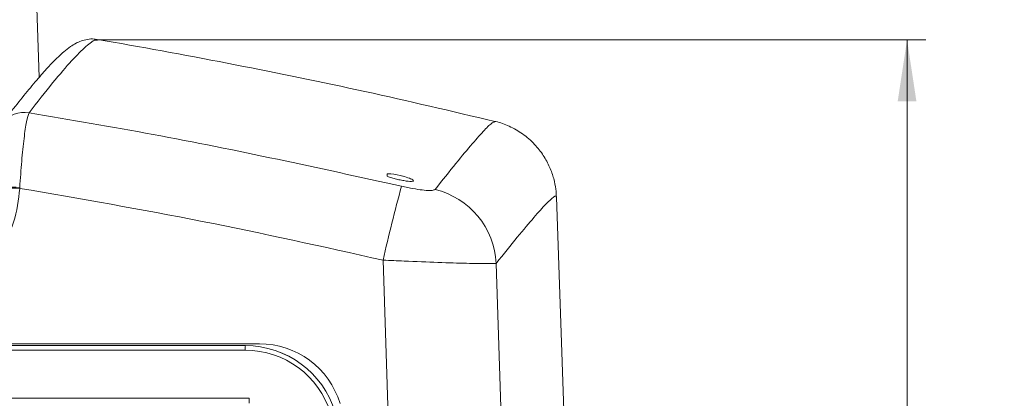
# Model space of a CAD drawing. Header units: millimetres. Extents: x 0 to 420, y 0 to 297.
# Tile 20 of 30: x 171 to 224, y 234 to 254. Entities that reach past the tile are written whole.
import ezdxf

# ---------------------------------------------------------------- set-up
doc = ezdxf.new("R2010")
doc.units = ezdxf.units.MM
doc.styles.add('SLDTEXTSTYLE1', font='TXT', dxfattribs={"width": 0.605})
doc.dimstyles.new('SLDDIMSTYLE1', dxfattribs={"dimtxt": 2.568319, "dimasz": 3.3, "dimexe": 0, "dimexo": 0.0625, "dimgap": 0.64208, "dimtad": 1, "dimdec": 3, "dimlfac": 2, "dimrnd": 1e-09, "dimzin": 12, "dimdsep": 46, "dimtxsty": 'SLDTEXTSTYLE1', "dimsah": 1, "dimcen": 0.09, "dimadec": 0, "dimazin": 3, "dimtfac": 1, "dimtdec": 1, "dimtofl": 0, "dimtmove": 0, "dimatfit": 3, "dimfxl": 0, "dimfrac": 2, "dimtolj": 1, "dimtzin": 12, "dimarcsym": 0})

# ---------------------------------------------------------------- blocks, each defined once
blk = doc.blocks.new('*D13')
at = {"color": 7, "linetype": 'Continuous', "lineweight": 0}
for p, q in [((126.409, 265.888), (236.488, 265.888)), ((235.488, 195.033), (235.488, 265.888)), ((230.956, 233.645), (230.956, 234.233)), ((230.956, 234.233), (234.9, 234.233)), ((234.9, 234.233), (234.9, 233.645)), ((230.956, 227.276), (230.956, 226.688)), ((234.9, 226.688), (234.9, 227.276)), ((230.956, 226.688), (234.9, 226.688)), ((187.598, 195.033), (236.488, 195.033))]:
    blk.add_line(p, q, dxfattribs=at)
for points in [[(235.488, 265.888), (234.988, 262.588), (235.988, 262.588)], [(235.488, 195.033), (235.988, 198.333), (234.988, 198.333)]]:
    blk.add_solid(points, dxfattribs=at)
at = {"color": 7, "linetype": 'Continuous', "lineweight": 0, "char_height": 2.6458, "attachment_point": 1, "rotation": 90, "style": 'SLDTEXTSTYLE1'}
for s, insert in [('150,0', (226.957, 224.875, 0.05)), ('5,9', (231.489, 228.011, 0.05))]:
    blk.add_mtext(s, dxfattribs=dict(at, insert=insert))
blk = doc.blocks.new('*D14')
at = {"color": 7, "linetype": 'Continuous', "lineweight": 0}
for p, q in [((175.401, 253.264), (219.654, 253.264)), ((218.654, 253.264), (218.654, 195.033)), ((214.122, 227.333), (214.122, 227.921)), ((214.122, 227.921), (218.066, 227.921)), ((218.066, 227.921), (218.066, 227.333)), ((214.122, 220.963), (214.122, 220.375)), ((218.066, 220.375), (218.066, 220.963)), ((214.122, 220.375), (218.066, 220.375)), ((190.129, 195.033), (219.654, 195.033))]:
    blk.add_line(p, q, dxfattribs=at)
for points in [[(218.654, 253.264), (218.154, 249.964), (219.154, 249.964)], [(218.654, 195.033), (219.154, 198.333), (218.154, 198.333)]]:
    blk.add_solid(points, dxfattribs=at)
at = {"color": 7, "linetype": 'Continuous', "lineweight": 0, "char_height": 2.6458, "attachment_point": 1, "rotation": 90, "style": 'SLDTEXTSTYLE1'}
for s, insert in [('118,9', (210.123, 218.563, -32.958)), ('4,6', (214.655, 221.698, -32.958))]:
    blk.add_mtext(s, dxfattribs=dict(at, insert=insert))

msp = doc.modelspace()

# ---------------------------------------------------------------- linework, layer by layer
at = {"color": 7, "linetype": 'Continuous', "lineweight": 15}
for p, q in [((172.2528, 251.24985), (171.98037, 259.05106)), ((190.86353, 245.94885), (190.86353, 246.07673)), ((190.86353, 246.07673), (191.05715, 246.07673)), ((200.71494, 221.68758), (199.9068, 244.82963)), ((184.0224, 236.98333), (58.64044, 236.98333)), ((59.34364, 236.88303), (183.27369, 236.88303)), ((183.27369, 236.88303), (183.27592, 236.88303))]:
    msp.add_line(p, q, dxfattribs=at)
at = {"color": 8, "linetype": 'Continuous', "lineweight": 0}
for p, q in [((171.21176, 245.35495), (171.20858, 245.30378)), ((183.27125, 236.64104), (59.3412, 236.64104)), ((59.14102, 234.06312), (183.46969, 234.06312))]:
    msp.add_line(p, q, dxfattribs=at)
at = {"color": 7, "linetype": 'Continuous', "lineweight": 15, "flags": 128}
for points in [[(190.86353, 245.94885), (190.86325, 245.94886), (190.86297, 245.94888), (190.86269, 245.9489), (190.8624, 245.94891), (190.86213, 245.94893), (190.86184, 245.94895), (190.86156, 245.94896), (190.86128, 245.94898)], [(191.7069, 245.95642), (191.70687, 245.95637), (191.70652, 245.95567), (191.70578, 245.95418), (191.70465, 245.95191), (191.70312, 245.94885)]]:
    msp.add_lwpolyline(points, dxfattribs=at)
at = {"color": 8, "linetype": 'Continuous', "lineweight": 0, "flags": 128}
for points in [[(191.17546, 224.49578), (190.92205, 232.57387), (190.64321, 241.45831)], [(196.68799, 241.28946), (196.96338, 232.50554), (197.30236, 221.68758)]]:
    msp.add_lwpolyline(points, dxfattribs=at)
at = {"color": 8, "linetype": 'Continuous', "lineweight": 0}
for centre, radius, start, end in [((171.45048, 247.89399), 1.47979, 79.907142, 142.002591), ((170.77462, 238.05301), 7.31501, 86.573953, 98.296763), ((269.90493, 223.91117), 81.1808, 164.6377314, 167.5170571), ((170.71434, 235.39106), 9.92503, 87.14562, 95.75697), ((192.39375, 241.06914), 4.29989, 2.937043, 76.254472), ((189.41723, 236.70017), 6.14626, 178.295095, 180.551288), ((190.48769, 233.99807), 7.0183, 179.468915, 181.58732)]:
    msp.add_arc(centre, radius, start, end, dxfattribs=at)
at = {"color": 7, "linetype": 'Continuous', "lineweight": 15}
for centre, radius, start, end in [((190.60526, 242.09863), 4.00368, 74.084875, 83.519235), ((190.60526, 242.09863), 4.012, 69.010291, 74.062667), ((183.27585, 231.86825), 5.01479, 16.998203, 89.999191)]:
    msp.add_arc(centre, radius, start, end, dxfattribs=at)
for centre, major_axis, ratio, start_param, end_param in [((184.02087, 232.46983), (2.96417, 3.40462), 0.99965741, 5.72527585, 6.9993662), ((183.27207, 231.86803), (3.27988, 3.79468), 0.9996742, 5.72169139, 6.99578174)]:
    msp.add_ellipse(centre, major_axis=major_axis, ratio=ratio, start_param=start_param, end_param=end_param, dxfattribs=at)
at = {"color": 8, "linetype": 'Continuous', "lineweight": 0}
msp.add_ellipse((183.26964, 231.87679), major_axis=(3.12884, 3.59376), ratio=0.99965741, start_param=5.72527585, end_param=6.9993662, dxfattribs=at)
at = {"color": 7, "linetype": 'Continuous', "lineweight": 15}
for points, knots in [([(175.37745, 253.25965), (175.32039, 253.27283), (175.10851, 253.32177), (174.80361, 253.27628), (174.47544, 253.19422), (174.18356, 253.05795), (173.87965, 252.87008), (173.48999, 252.56164), (173.0225, 252.11161), (172.43225, 251.46861), (171.80297, 250.73091), (171.08045, 249.83324), (170.57245, 249.18798), (170.2813, 248.80267), (170.27664, 248.79651)], [0, 0, 0, 0, 0.01391174, 0.051658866, 0.093250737, 0.143437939, 0.209175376, 0.304274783, 0.46151908, 0.592696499, 0.732004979, 0.866092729, 0.997856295, 1, 1, 1, 1]), ([(196.60796, 248.88755), (194.29772, 249.43259), (189.6903, 250.51958), (182.73964, 251.94071), (177.96871, 252.83331), (175.5097, 253.24378), (175.37858, 253.26566)], [0, 0, 0, 0, 0.32844055, 0.65502367, 0.98160605, 1, 1, 1, 1]), ([(199.90341, 244.82888), (199.89721, 244.96857), (199.88419, 245.26143), (199.77731, 245.81631), (199.56571, 246.43619), (199.22713, 247.07099), (198.74241, 247.69077), (198.11873, 248.23755), (197.4011, 248.63714), (196.87946, 248.84332), (196.62382, 248.8844), (196.60536, 248.88737)], [0, 0, 0, 0, 0.11270429, 0.23629497, 0.35793505, 0.47965674, 0.60188925, 0.73714421, 0.86656345, 0.99036628, 1, 1, 1, 1]), ([(190.86128, 245.94898), (190.90192, 245.93355), (191.00415, 245.89474), (191.22025, 245.83012), (191.48804, 245.76438), (191.75501, 245.7126), (191.9895, 245.68084), (192.16511, 245.6727), (192.2626, 245.68903), (192.26878, 245.72817), (192.19671, 245.78149), (192.09065, 245.82373), (192.04283, 245.84278)], [0, 0, 0, 0, 0.06958952, 0.17505733, 0.28065313, 0.38632037, 0.49196924, 0.59752679, 0.70295162, 0.80826647, 0.91353566, 1, 1, 1, 1])]:
    msp.add_open_spline(points, degree=3, knots=knots, dxfattribs=at)
at = {"color": 8, "linetype": 'Continuous', "lineweight": 0}
for points, knots in [([(175.3699, 253.21379), (175.33664, 253.23141), (175.22971, 253.28807), (174.78015, 252.9472), (174.02454, 252.19276), (173.02209, 251.03112), (172.14713, 249.91084), (171.7098, 249.35088)], [0, 0, 0, 0, 0.1014081, 0.32598168, 0.55070344, 0.77542569, 1, 1, 1, 1]), ([(171.7098, 249.35088), (171.66522, 249.22448), (171.57963, 248.9818), (171.43862, 248.0165), (171.3091, 246.78724), (171.24417, 245.83177), (171.21176, 245.35495)], [0, 0, 0, 0, 0.26491741, 0.50862012, 0.75477619, 1, 1, 1, 1]), ([(171.7098, 249.35088), (173.92255, 248.97608), (180.59562, 247.84577), (187.20617, 246.39044), (191.62471, 245.41768)], [0, 0, 0, 0, 0.33159348, 1, 1, 1, 1]), ([(193.41545, 245.24588), (193.8022, 245.73109), (194.57593, 246.70177), (195.44599, 247.74182), (196.09144, 248.46419), (196.49278, 248.85734), (196.5678, 248.85563), (196.60042, 248.85489)], [0, 0, 0, 0, 0.20961272, 0.41934081, 0.62906844, 0.83868048, 1, 1, 1, 1]), ([(191.62471, 245.41768), (191.73617, 245.39278), (192.0352, 245.32599), (192.50759, 245.24268), (192.96729, 245.18999), (193.30384, 245.18588), (193.37826, 245.22589), (193.41545, 245.24588)], [0, 0, 0, 0, 0.129842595, 0.348323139, 0.563992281, 0.782142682, 1, 1, 1, 1]), ([(171.20858, 245.30378), (171.14204, 244.68722), (171.00894, 243.45404), (170.04674, 241.81904), (168.64189, 240.59309), (167.1043, 239.95572), (166.09577, 239.89185), (165.70174, 239.8669)], [0, 0, 0, 0, 0.21568364, 0.43139408, 0.64656713, 0.86191511, 1, 1, 1, 1]), ([(190.64321, 241.45831), (187.42133, 242.17723), (180.97423, 243.61581), (174.46493, 244.74093), (171.20858, 245.30378)], [0, 0, 0, 0, 0.499739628, 1, 1, 1, 1]), ([(199.89154, 244.8291), (199.8958, 244.84327), (199.93093, 244.96011), (199.7704, 244.86543), (199.38949, 244.51824), (198.73495, 243.7898), (197.86308, 242.75548), (197.07961, 241.77804), (196.68799, 241.28946)], [0, 0, 0, 0, 0.02648986, 0.21838058, 0.41372994, 0.60918976, 0.80465015, 1, 1, 1, 1]), ([(196.68799, 241.28946), (196.55959, 241.28269), (196.30197, 241.26912), (195.16867, 241.28858), (193.62544, 241.33542), (192.03371, 241.39646), (191.01878, 241.44161), (190.64321, 241.45831)], [0, 0, 0, 0, 0.21886445, 0.43913057, 0.65582509, 0.87263952, 1, 1, 1, 1])]:
    msp.add_open_spline(points, degree=3, knots=knots, dxfattribs=at)

# ---------------------------------------------------------------- dimensions: what is measured, and where the dimension line sits
at = {"color": 7, "linetype": 'Continuous', "lineweight": 0}
for base, p1, p2, picture, middle in [((235.48791, 265.88842), (187.59826, 195.03286), (126.40903, 265.88842), '*D13', (235.48791, 230.46064)), ((218.65385, 195.03286), (175.40061, 253.26354), (190.12874, 195.03286), '*D14', (218.65385, 224.1482))]:
    dim = msp.add_linear_dim(base=base, p1=p1, p2=p2, angle=90, dimstyle='SLDDIMSTYLE1', dxfattribs=at)
    dim.commit()
    dim.dimension.update_dxf_attribs({"geometry": picture, "text_midpoint": middle, "dimtype": 160})

doc.saveas('drawing.dxf')
